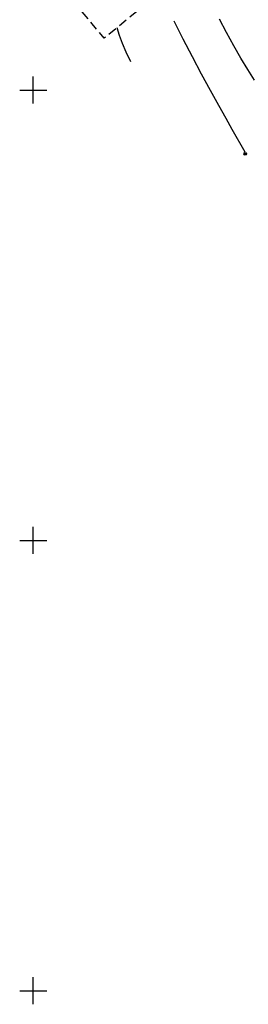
# Model space of a CAD drawing. Extents: x 0 to 370488, y 0 to 4202825.
# Tile 5 of 240: x 360098 to 360124, y 4200398 to 4200508. Entities that reach past the tile are written whole.
import ezdxf

# ---------------------------------------------------------------- set-up
doc = ezdxf.new("R2010")
doc.units = 0
doc.header["$LTSCALE"] = 0.5
doc.header["$MEASUREMENT"] = 0
doc.header["$PDMODE"] = 32
doc.header["$PDSIZE"] = 0.3
doc.linetypes.add('CONTI', pattern=[0])
doc.linetypes.add('ЗД_СТР_РАЗВ', pattern=[3, 2, -1])
for name, color, linetype in [('(007) Здания', 7, 'Continuous'), ('GORIZDEFAULT', 32, 'CONTI'), ('PI_TTDEFAULT', 5, 'CONTI'), ('SETKR', 2, 'CONTI')]:
    doc.layers.add(name, color=color, linetype=linetype)

# ---------------------------------------------------------------- blocks, each defined once
blk = doc.blocks.new('BL_333')
at = {"color": 0}
for p, q in [((0, -1.5), (0, 1.5)), ((-1.5, 0), (1.5, 0))]:
    blk.add_line(p, q, dxfattribs=at)

msp = doc.modelspace()

# ---------------------------------------------------------------- linework, layer by layer
at = {"layer": '(007) Здания', "linetype": 'ЗД_СТР_РАЗВ', "flags": 128}
msp.add_lwpolyline([(360128.84, 4200523.056), (360107.887, 4200505.749), (360101.297, 4200513.727), (360122.25, 4200531.033)], close=True, dxfattribs=at)
at = {"layer": 'GORIZDEFAULT', "color": 32}
for points in [[(360123.55, 4200493.12, 545), (360122.11, 4200495.64, 545), (360121.43, 4200496.85, 545), (360120.61, 4200498.3, 545), (360119.69, 4200499.96, 545), (360118.7, 4200501.76, 545), (360117.68, 4200503.68, 545), (360116.66, 4200505.66, 545), (360115.66, 4200507.66, 545)], [(360124.56, 4200501.12, 544.5), (360123.84, 4200502.27, 544.5), (360123.07, 4200503.55, 544.5), (360122.28, 4200504.93, 544.5), (360121.47, 4200506.39, 544.5), (360120.67, 4200507.88, 544.5)], [(360110.83, 4200503.133, 545.5), (360110.34, 4200504.2, 545.5), (360109.92, 4200505.18, 545.5), (360109.59, 4200506.06, 545.5), (360109.31, 4200506.91, 545.5), (360109.306, 4200506.922, 545.5)]]:
    msp.add_polyline3d(points, dxfattribs=at)
at = {"layer": 'PI_TTDEFAULT', "color": 5}
msp.add_point((360123.55, 4200492.93, 545), dxfattribs=at)

# ---------------------------------------------------------------- block references
at = {"layer": 'SETKR', "color": 92}
for p in [(360100, 4200500), (360100, 4200450), (360100, 4200400)]:
    msp.add_blockref('BL_333', p, dxfattribs=at)

doc.saveas('drawing.dxf')
